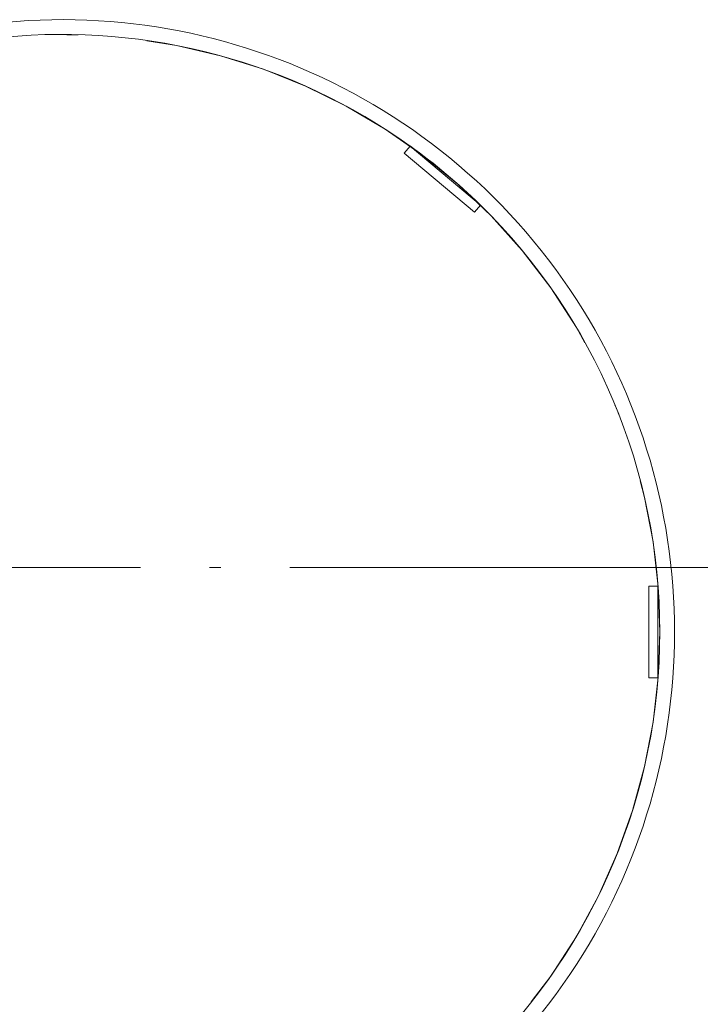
# Paper-space layout 'Layout1' of a CAD drawing. Extents: x -2 to 1033, y -36 to 596.
# Tile 18 of 55: x 322.04 to 329.44, y 79.02 to 89.73. Entities that reach past the tile are written whole.
import ezdxf

# ---------------------------------------------------------------- set-up
doc = ezdxf.new("R2010")
doc.units = 0
for name, pattern in [('ACAD_ISO02W100', [15, 12, -3]), ('ACAD_ISO04W100', [30.5, 24, -3, 0.5, -3]), ('HP_01_CER_B', [8, 5, -1, 1, -1])]:
    doc.linetypes.add(name, pattern=pattern)
doc.layers.add('SS_1.ET-HALA_TaO-JD-LAVKA-ZEBRIK_KOS', color=9, linetype='CONTINUOUS', lineweight=13)
doc.layers.add('SS_1.ET-HALA_TaO-RASTR', color=7, linetype='HP_01_CER_B', lineweight=13)

psp = doc.layouts.get("Layout1")

# ---------------------------------------------------------------- linework, layer by layer
at = {"layer": 'SS_1.ET-HALA_TaO-JD-LAVKA-ZEBRIK_KOS', "color": 5, "linetype": 'Continuous', "ltscale": 0.25}
for p, q in [((326.2823, 88.3539), (326.218, 88.2773)), ((326.218, 88.2773), (326.9841, 87.6345)), ((327.0483, 87.7111), (326.2823, 88.3539)), ((326.9841, 87.6345), (327.0483, 87.7111)), ((328.9801, 83.5685), (328.8801, 83.5685)), ((328.8801, 83.5685), (328.8801, 82.5685)), ((328.9801, 82.5685), (328.9801, 83.5685)), ((328.8801, 82.5685), (328.9801, 82.5685))]:
    psp.add_line(p, q, dxfattribs=at)
psp.add_arc((322.5001, 83.0685), 6.66, 254.52122, 105.47878, dxfattribs=at)
at = {"layer": 'SS_1.ET-HALA_TaO-JD-LAVKA-ZEBRIK_KOS', "color": 5, "linetype": 'Continuous', "ltscale": 0.25, "extrusion": (0, 0, -1)}
for start, end in [(84.41306, 125.5876), (125.62586, 134.32512), (134.41282, 225.58717)]:
    psp.add_arc((-322.5001, 83.0685), 6.5, start, end, dxfattribs=at)
at = {"layer": 'SS_1.ET-HALA_TaO-JD-LAVKA-ZEBRIK_KOS', "color": 9, "linetype": 'ACAD_ISO04W100', "ltscale": 0.25}
psp.add_arc((322.5001, 83.0685), 6.5, 254.52122, 105.47878, dxfattribs=at)
at = {"layer": 'SS_1.ET-HALA_TaO-JD-LAVKA-ZEBRIK_KOS', "color": 9, "linetype": 'ACAD_ISO02W100', "ltscale": 0.25, "extrusion": (0, 0, -1)}
for start, end in [(125.5876, 125.62586), (134.32512, 134.41282)]:
    psp.add_arc((-322.5001, 83.0685), 6.5, start, end, dxfattribs=at)
at = {"layer": 'SS_1.ET-HALA_TaO-RASTR', "linetype": 'ACAD_ISO04W100', "ltscale": 0.25}
psp.add_line((65.725, 83.7685), (370.7728, 83.7685), dxfattribs=at)

doc.saveas('drawing.dxf')
